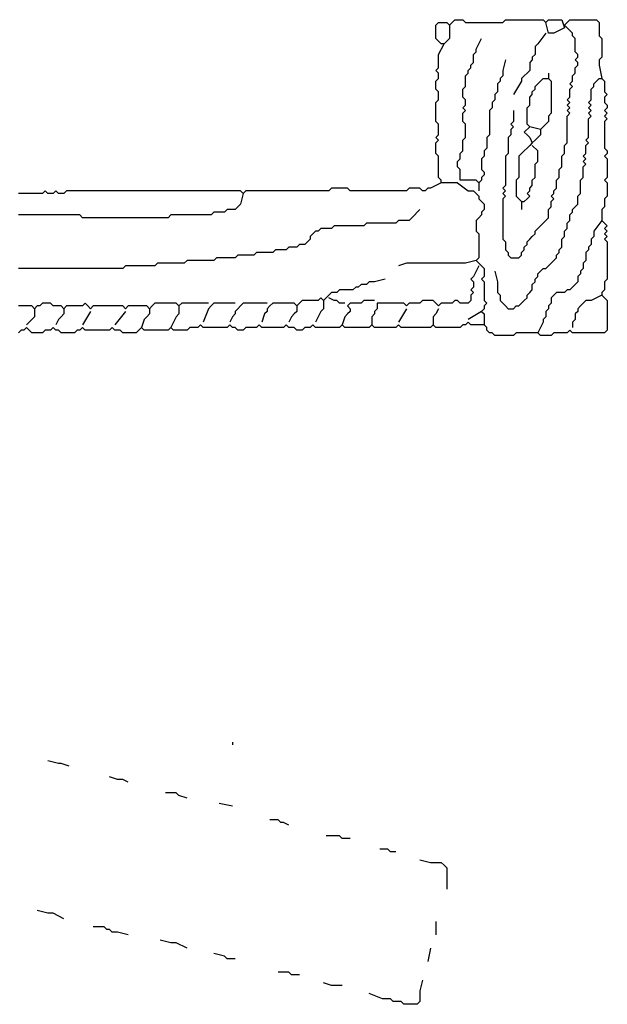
# Model space of a CAD drawing. Header units: metres. Extents: x 3221 to 4131, y 3282 to 4239.
# Tile 8 of 84: x 3265.58 to 3267.27, y 4218.74 to 4221.57. Entities that reach past the tile are written whole.
import ezdxf

# ---------------------------------------------------------------- set-up
doc = ezdxf.new("R2010")
doc.units = ezdxf.units.M

msp = doc.modelspace()

# ---------------------------------------------------------------- linework, layer by layer
for points in [[(3266.8145, 4221.5552), (3266.8145, 4221.5245), (3266.8145, 4221.5168), (3266.8068, 4221.5091), (3266.7991, 4221.5014), (3266.7914, 4221.5014), (3266.7837, 4221.5091), (3266.776, 4221.5168), (3266.776, 4221.5245), (3266.776, 4221.5321), (3266.776, 4221.5398), (3266.776, 4221.5475), (3266.776, 4221.5552), (3266.7837, 4221.5629), (3266.7914, 4221.5629), (3266.7991, 4221.5629), (3266.8068, 4221.5629), (3266.8145, 4221.5552), (3266.8222, 4221.5629), (3266.8299, 4221.5706), (3266.8376, 4221.5706), (3266.8453, 4221.5706), (3266.8529, 4221.5706), (3266.8606, 4221.5629), (3266.8683, 4221.5629), (3266.876, 4221.5629), (3266.8837, 4221.5629), (3266.8914, 4221.5629), (3266.8991, 4221.5629), (3266.9068, 4221.5629), (3266.9145, 4221.5629), (3266.9222, 4221.5629), (3266.9299, 4221.5629), (3266.9376, 4221.5629), (3266.9453, 4221.5629), (3266.9529, 4221.5629), (3266.9606, 4221.5629), (3266.9683, 4221.5629), (3266.976, 4221.5706), (3266.9837, 4221.5706), (3266.9914, 4221.5706), (3266.9991, 4221.5706), (3267.0068, 4221.5706), (3267.0145, 4221.5706), (3267.0222, 4221.5706), (3267.0299, 4221.5706), (3267.0376, 4221.5706), (3267.0453, 4221.5706), (3267.0529, 4221.5706), (3267.0606, 4221.5706), (3267.0683, 4221.5706), (3267.076, 4221.5706), (3267.0837, 4221.5706), (3267.0914, 4221.5629), (3267.0991, 4221.5706), (3267.1068, 4221.5706), (3267.1145, 4221.5706), (3267.1222, 4221.5706), (3267.1299, 4221.5706), (3267.1376, 4221.5706), (3267.1453, 4221.5475)], [(3266.9991, 4221.3091), (3266.9991, 4221.2783), (3266.9914, 4221.2706), (3266.9991, 4221.2629), (3266.9914, 4221.2552), (3266.9914, 4221.2475), (3266.9914, 4221.2398), (3266.9837, 4221.2321), (3266.9837, 4221.2245), (3266.9837, 4221.2168), (3266.9837, 4221.2091), (3266.9837, 4221.2014), (3266.9837, 4221.1937), (3266.9837, 4221.186), (3266.976, 4221.1783), (3266.976, 4221.1706), (3266.976, 4221.1629), (3266.976, 4221.1552), (3266.976, 4221.1475), (3266.976, 4221.1398), (3266.976, 4221.1321), (3266.976, 4221.1245), (3266.976, 4221.1168), (3266.976, 4221.1091), (3266.976, 4221.1014), (3266.976, 4221.0937), (3266.9683, 4221.086), (3266.976, 4221.0783), (3266.9683, 4221.0706), (3266.976, 4221.0629), (3266.9683, 4221.0552), (3266.9683, 4221.0475), (3266.9683, 4221.0398), (3266.9683, 4221.0321), (3266.9683, 4221.0245), (3266.9683, 4221.0168), (3266.9683, 4221.0091), (3266.9683, 4221.0014), (3266.9683, 4220.9937), (3266.9683, 4220.986), (3266.9683, 4220.9783), (3266.9683, 4220.9706), (3266.9683, 4220.9629), (3266.9683, 4220.9552), (3266.9683, 4220.9475), (3266.9683, 4220.9398), (3266.976, 4220.9321), (3266.976, 4220.9245), (3266.976, 4220.9168), (3266.976, 4220.9091), (3266.9837, 4220.9014), (3266.9837, 4220.8937), (3266.9914, 4220.886), (3266.9991, 4220.886), (3267.0068, 4220.886), (3267.0145, 4220.886), (3267.0222, 4220.8937), (3267.0222, 4220.9014), (3267.0299, 4220.9091), (3267.0299, 4220.9168), (3267.0376, 4220.9245), (3267.0376, 4220.9321), (3267.0453, 4220.9398), (3267.0529, 4220.9475), (3267.0606, 4220.9552), (3267.0606, 4220.9629), (3267.0683, 4220.9706), (3267.076, 4220.9783), (3267.0837, 4220.986), (3267.0914, 4220.9937), (3267.0991, 4221.0014), (3267.0991, 4221.0091), (3267.0991, 4221.0168), (3267.0991, 4221.0245), (3267.1068, 4221.0321), (3267.1068, 4221.0398), (3267.1068, 4221.0475), (3267.1145, 4221.0552), (3267.1068, 4221.0629), (3267.1145, 4221.0706), (3267.1145, 4221.0783), (3267.1222, 4221.086), (3267.1222, 4221.0937), (3267.1222, 4221.1014), (3267.1222, 4221.1091), (3267.1299, 4221.1168), (3267.1299, 4221.1245), (3267.1299, 4221.1321), (3267.1299, 4221.1398), (3267.1376, 4221.1475), (3267.1376, 4221.1552), (3267.1376, 4221.1629), (3267.1376, 4221.1706), (3267.1376, 4221.1783), (3267.1453, 4221.186), (3267.1453, 4221.1937), (3267.1453, 4221.2014), (3267.1453, 4221.2091), (3267.1529, 4221.2168), (3267.1529, 4221.2245), (3267.1529, 4221.2321), (3267.1529, 4221.2398), (3267.1529, 4221.2475), (3267.1529, 4221.2552), (3267.1529, 4221.2629), (3267.1529, 4221.2706), (3267.1529, 4221.2783), (3267.1529, 4221.286), (3267.1529, 4221.2937), (3267.1606, 4221.3014), (3267.1529, 4221.3091), (3267.1606, 4221.3168), (3267.1529, 4221.3245), (3267.1606, 4221.3321), (3267.1529, 4221.3398), (3267.1606, 4221.3475), (3267.1606, 4221.3552), (3267.1606, 4221.3629), (3267.1606, 4221.3706), (3267.1683, 4221.3783), (3267.1606, 4221.386), (3267.1683, 4221.3937), (3267.1683, 4221.4014), (3267.1683, 4221.4091), (3267.176, 4221.4168), (3267.176, 4221.4245), (3267.176, 4221.4321), (3267.1837, 4221.4398), (3267.1837, 4221.4475), (3267.176, 4221.4552), (3267.1837, 4221.4629), (3267.1837, 4221.4706), (3267.176, 4221.4783), (3267.176, 4221.486), (3267.176, 4221.4937), (3267.176, 4221.5014), (3267.176, 4221.5091), (3267.176, 4221.5168), (3267.1683, 4221.5245), (3267.1683, 4221.5321), (3267.1606, 4221.5398), (3267.1529, 4221.5475), (3267.1453, 4221.5552), (3267.1529, 4221.5629), (3267.1606, 4221.5706), (3267.1683, 4221.5706), (3267.176, 4221.5706), (3267.1837, 4221.5706), (3267.1914, 4221.5706), (3267.1991, 4221.5706), (3267.2068, 4221.5706), (3267.2145, 4221.5706), (3267.2222, 4221.5706), (3267.2299, 4221.5706), (3267.2376, 4221.5706), (3267.2453, 4221.5629), (3267.2453, 4221.5552), (3267.2453, 4221.5475), (3267.2453, 4221.5398), (3267.2453, 4221.5321), (3267.2453, 4221.5245), (3267.2529, 4221.5168), (3267.2529, 4221.5091), (3267.2529, 4221.5014), (3267.2529, 4221.4937), (3267.2529, 4221.486), (3267.2529, 4221.4783), (3267.2529, 4221.4706), (3267.2529, 4221.4629), (3267.2453, 4221.4552), (3267.2453, 4221.4475), (3267.2453, 4221.4398), (3267.2529, 4221.4014)], [(3267.1453, 4221.5475), (3267.1145, 4221.5321), (3267.1068, 4221.5321), (3267.0991, 4221.5321), (3267.0914, 4221.5629)], [(3267.0914, 4221.5321), (3267.0683, 4221.5014), (3267.0606, 4221.4937), (3267.0606, 4221.486), (3267.0606, 4221.4783), (3267.0606, 4221.4706), (3267.0529, 4221.4629), (3267.0529, 4221.4552), (3267.0453, 4221.4475), (3267.0453, 4221.4398), (3267.0453, 4221.4321), (3267.0453, 4221.4245), (3267.0376, 4221.4168), (3267.0299, 4221.4091), (3267.0222, 4221.4014), (3267.0222, 4221.3937), (3266.9991, 4221.3552)], [(3266.8376, 4221.1014), (3266.8068, 4221.1014), (3266.7991, 4221.1014), (3266.7914, 4221.1014), (3266.7914, 4221.1091), (3266.7837, 4221.1168), (3266.7837, 4221.1245), (3266.7837, 4221.1321), (3266.7837, 4221.1398), (3266.7837, 4221.1475), (3266.7837, 4221.1552), (3266.7837, 4221.1629), (3266.7837, 4221.1706), (3266.7837, 4221.1783), (3266.776, 4221.186), (3266.776, 4221.1937), (3266.776, 4221.2014), (3266.776, 4221.2091), (3266.776, 4221.2168), (3266.7837, 4221.2245), (3266.776, 4221.2321), (3266.7837, 4221.2398), (3266.7837, 4221.2475), (3266.7837, 4221.2552), (3266.7837, 4221.2629), (3266.7837, 4221.2706), (3266.776, 4221.2783), (3266.776, 4221.286), (3266.776, 4221.2937), (3266.776, 4221.3014), (3266.776, 4221.3091), (3266.776, 4221.3168), (3266.776, 4221.3245), (3266.776, 4221.3321), (3266.7837, 4221.3398), (3266.7837, 4221.3475), (3266.7837, 4221.3552), (3266.7837, 4221.3629), (3266.776, 4221.3706), (3266.776, 4221.3783), (3266.776, 4221.386), (3266.776, 4221.3937), (3266.7837, 4221.4014), (3266.7837, 4221.4091), (3266.7837, 4221.4168), (3266.776, 4221.4245), (3266.7837, 4221.4321), (3266.7837, 4221.4398), (3266.7837, 4221.4475), (3266.7837, 4221.4552), (3266.7837, 4221.4629), (3266.7837, 4221.4706), (3266.7991, 4221.5014)], [(3266.976, 4221.4552), (3266.9683, 4221.4245), (3266.9683, 4221.4168), (3266.9683, 4221.4091), (3266.9606, 4221.4014), (3266.9606, 4221.3937), (3266.9529, 4221.386), (3266.9529, 4221.3783), (3266.9529, 4221.3706), (3266.9529, 4221.3629), (3266.9453, 4221.3552), (3266.9453, 4221.3475), (3266.9453, 4221.3398), (3266.9376, 4221.3321), (3266.9376, 4221.3245), (3266.9376, 4221.3168), (3266.9299, 4221.3091), (3266.9299, 4221.3014), (3266.9299, 4221.2937), (3266.9299, 4221.286), (3266.9299, 4221.2783), (3266.9299, 4221.2706), (3266.9299, 4221.2629), (3266.9299, 4221.2552), (3266.9299, 4221.2475), (3266.9299, 4221.2398), (3266.9222, 4221.2321), (3266.9222, 4221.2245), (3266.9222, 4221.2168), (3266.9222, 4221.2091), (3266.9222, 4221.2014), (3266.9145, 4221.1937), (3266.9145, 4221.186), (3266.9145, 4221.1783), (3266.9068, 4221.1706), (3266.9068, 4221.1629), (3266.9068, 4221.1552), (3266.9068, 4221.1475), (3266.9068, 4221.1398), (3266.9145, 4221.1321), (3266.9145, 4221.1245), (3266.9068, 4221.1168), (3266.9068, 4221.1091), (3266.8991, 4221.1014), (3266.8914, 4221.1091), (3266.8837, 4221.1091), (3266.876, 4221.1091), (3266.8683, 4221.1091), (3266.8606, 4221.1091), (3266.8529, 4221.1091), (3266.8453, 4221.1091), (3266.8453, 4221.1168), (3266.8453, 4221.1245), (3266.8453, 4221.1321), (3266.8453, 4221.1398), (3266.8376, 4221.1475), (3266.8376, 4221.1552), (3266.8376, 4221.1629), (3266.8453, 4221.1706), (3266.8453, 4221.1783), (3266.8453, 4221.186), (3266.8529, 4221.1937), (3266.8529, 4221.2014), (3266.8529, 4221.2091), (3266.8529, 4221.2168), (3266.8529, 4221.2245), (3266.8606, 4221.2321), (3266.8606, 4221.2398), (3266.8606, 4221.2475), (3266.8606, 4221.2552), (3266.8606, 4221.2629), (3266.8606, 4221.2706), (3266.8529, 4221.2783), (3266.8529, 4221.286), (3266.8529, 4221.2937), (3266.8529, 4221.3014), (3266.8606, 4221.3091), (3266.8529, 4221.3168), (3266.8606, 4221.3245), (3266.8606, 4221.3321), (3266.8606, 4221.3398), (3266.8529, 4221.3475), (3266.8529, 4221.3552), (3266.8529, 4221.3629), (3266.8529, 4221.3706), (3266.8606, 4221.3783), (3266.8606, 4221.386), (3266.8606, 4221.3937), (3266.8606, 4221.4014), (3266.8606, 4221.4091), (3266.8683, 4221.4168), (3266.8683, 4221.4245), (3266.876, 4221.4321), (3266.876, 4221.4398), (3266.8837, 4221.4475), (3266.8837, 4221.4552), (3266.8837, 4221.4629), (3266.8837, 4221.4706), (3266.8914, 4221.4783), (3266.8914, 4221.486), (3266.9068, 4221.5168)], [(3267.0991, 4221.4168), (3267.0991, 4221.4014)], [(3266.9453, 4220.8475), (3266.9529, 4220.8168), (3266.9529, 4220.8091), (3266.9529, 4220.8014), (3266.9529, 4220.7937), (3266.9529, 4220.786), (3266.9606, 4220.7783), (3266.9606, 4220.7706), (3266.9606, 4220.7629), (3266.9683, 4220.7552), (3266.976, 4220.7475), (3266.9837, 4220.7398), (3266.9914, 4220.7398), (3266.9991, 4220.7398), (3267.0068, 4220.7475), (3267.0145, 4220.7475), (3267.0222, 4220.7552), (3267.0299, 4220.7629), (3267.0376, 4220.7706), (3267.0376, 4220.7783), (3267.0453, 4220.786), (3267.0529, 4220.7937), (3267.0529, 4220.8014), (3267.0529, 4220.8091), (3267.0606, 4220.8168), (3267.0606, 4220.8245), (3267.0683, 4220.8321), (3267.0683, 4220.8398), (3267.076, 4220.8475), (3267.0837, 4220.8552), (3267.0914, 4220.8552), (3267.0991, 4220.8629), (3267.1068, 4220.8706), (3267.1145, 4220.8783), (3267.1222, 4220.886), (3267.1222, 4220.8937), (3267.1299, 4220.9014), (3267.1299, 4220.9091), (3267.1376, 4220.9168), (3267.1376, 4220.9245), (3267.1376, 4220.9321), (3267.1376, 4220.9398), (3267.1453, 4220.9475), (3267.1453, 4220.9552), (3267.1453, 4220.9629), (3267.1529, 4220.9706), (3267.1529, 4220.9783), (3267.1529, 4220.986), (3267.1606, 4220.9937), (3267.1606, 4221.0014), (3267.1606, 4221.0091), (3267.1683, 4221.0168), (3267.1683, 4221.0245), (3267.176, 4221.0321), (3267.1837, 4221.0398), (3267.1837, 4221.0475), (3267.1837, 4221.0552), (3267.1837, 4221.0629), (3267.1914, 4221.0706), (3267.1914, 4221.0783), (3267.1914, 4221.086), (3267.1914, 4221.0937), (3267.1914, 4221.1014), (3267.1914, 4221.1091), (3267.1991, 4221.1168), (3267.1991, 4221.1245), (3267.1991, 4221.1321), (3267.1991, 4221.1398), (3267.1991, 4221.1475), (3267.2068, 4221.1552), (3267.1991, 4221.1629), (3267.2068, 4221.1706), (3267.1991, 4221.1783), (3267.2068, 4221.186), (3267.2068, 4221.1937), (3267.2068, 4221.2014), (3267.2068, 4221.2091), (3267.2145, 4221.2168), (3267.2068, 4221.2245), (3267.2145, 4221.2321), (3267.2145, 4221.2398), (3267.2145, 4221.2475), (3267.2145, 4221.2552), (3267.2145, 4221.2629), (3267.2145, 4221.2706), (3267.2145, 4221.2783), (3267.2145, 4221.286), (3267.2222, 4221.2937), (3267.2145, 4221.3014), (3267.2222, 4221.3091), (3267.2145, 4221.3168), (3267.2222, 4221.3245), (3267.2145, 4221.3321), (3267.2222, 4221.3398), (3267.2222, 4221.3475), (3267.2222, 4221.3552), (3267.2222, 4221.3629), (3267.2222, 4221.3706), (3267.2299, 4221.3783), (3267.2299, 4221.386), (3267.2376, 4221.3937), (3267.2453, 4221.4014), (3267.2529, 4221.4014), (3267.2606, 4221.3937), (3267.2606, 4221.386), (3267.2606, 4221.3783), (3267.2606, 4221.3706), (3267.2606, 4221.3629), (3267.2683, 4221.3552), (3267.2606, 4221.3475), (3267.2606, 4221.3398), (3267.2606, 4221.3321), (3267.2683, 4221.3245), (3267.2683, 4221.3168), (3267.2606, 4221.3091), (3267.2683, 4221.3014), (3267.2606, 4221.2937), (3267.2683, 4221.286), (3267.2606, 4221.2783), (3267.2606, 4221.2706), (3267.2606, 4221.2629), (3267.2606, 4221.2552), (3267.2606, 4221.2475), (3267.2606, 4221.2398), (3267.2606, 4221.2321), (3267.2606, 4221.2245), (3267.2606, 4221.2168), (3267.2606, 4221.2091), (3267.2606, 4221.2014), (3267.2683, 4221.1937), (3267.2683, 4221.186), (3267.2606, 4221.1783), (3267.2683, 4221.1706), (3267.2683, 4221.1629), (3267.2683, 4221.1552), (3267.2683, 4221.1475), (3267.2683, 4221.1398), (3267.2683, 4221.1321), (3267.2683, 4221.1245), (3267.2683, 4221.1168), (3267.2606, 4221.1091), (3267.2683, 4221.1014), (3267.2683, 4221.0937), (3267.2683, 4221.086), (3267.2683, 4221.0783), (3267.2683, 4221.0706), (3267.2683, 4221.0629), (3267.2606, 4221.0552), (3267.2606, 4221.0475), (3267.2606, 4221.0398), (3267.2606, 4221.0321), (3267.2529, 4221.0245), (3267.2529, 4221.0168), (3267.2529, 4221.0091), (3267.2529, 4221.0014), (3267.2529, 4220.9937), (3267.2606, 4220.986), (3267.2683, 4220.9783), (3267.2606, 4220.9706), (3267.2683, 4220.9629), (3267.2606, 4220.9552), (3267.2683, 4220.9475), (3267.2606, 4220.9398), (3267.2683, 4220.9321), (3267.2683, 4220.9245), (3267.2683, 4220.9168), (3267.2683, 4220.9091), (3267.2683, 4220.9014), (3267.2683, 4220.8937), (3267.2683, 4220.886), (3267.2683, 4220.8783), (3267.2683, 4220.8706), (3267.2683, 4220.8629), (3267.2683, 4220.8552), (3267.2683, 4220.8475), (3267.2683, 4220.8398), (3267.2683, 4220.8321), (3267.2683, 4220.8245), (3267.2606, 4220.8168), (3267.2606, 4220.8091), (3267.2606, 4220.8014), (3267.2606, 4220.7937), (3267.2529, 4220.786), (3267.2529, 4220.7783), (3267.2606, 4220.7706), (3267.2683, 4220.7629), (3267.2683, 4220.7552), (3267.2683, 4220.7475), (3267.2683, 4220.7398), (3267.2683, 4220.7321), (3267.2683, 4220.7245), (3267.2683, 4220.7168), (3267.2683, 4220.7091), (3267.2683, 4220.7014), (3267.2683, 4220.6937), (3267.2683, 4220.686), (3267.2683, 4220.6783), (3267.2606, 4220.6706), (3267.2529, 4220.6706), (3267.2453, 4220.6706), (3267.2376, 4220.6706), (3267.2299, 4220.6706), (3267.2222, 4220.6706), (3267.2145, 4220.6706), (3267.2068, 4220.6706), (3267.1991, 4220.6706), (3267.1914, 4220.6706), (3267.1837, 4220.6706), (3267.176, 4220.6706), (3267.1683, 4220.6706), (3267.1606, 4220.6783), (3267.1529, 4220.6706), (3267.1453, 4220.6706), (3267.1376, 4220.6706), (3267.1299, 4220.6706), (3267.1222, 4220.6706), (3267.1145, 4220.6706), (3267.1068, 4220.6629), (3267.0991, 4220.6629), (3267.0914, 4220.6629), (3267.0837, 4220.6629), (3267.076, 4220.6629), (3267.0683, 4220.6706), (3267.0606, 4220.6706), (3267.0529, 4220.6706), (3267.0453, 4220.6706), (3267.0376, 4220.6706), (3267.0299, 4220.6706), (3267.0222, 4220.6706), (3267.0145, 4220.6706), (3267.0068, 4220.6706), (3266.9991, 4220.6629), (3266.9914, 4220.6629), (3266.9837, 4220.6629), (3266.976, 4220.6629), (3266.9683, 4220.6629), (3266.9606, 4220.6629), (3266.9529, 4220.6629), (3266.9453, 4220.6629), (3266.9376, 4220.6706), (3266.9299, 4220.6706), (3266.9222, 4220.6783), (3266.9222, 4220.686), (3266.9145, 4220.6937), (3266.9068, 4220.6937), (3266.8991, 4220.6937), (3266.8914, 4220.6937), (3266.8837, 4220.6937), (3266.876, 4220.6937), (3266.8683, 4220.7014), (3266.8606, 4220.6937), (3266.8529, 4220.6937), (3266.8453, 4220.686), (3266.8376, 4220.686), (3266.8299, 4220.686), (3266.8222, 4220.686), (3266.8145, 4220.686), (3266.8068, 4220.686), (3266.7991, 4220.686), (3266.7914, 4220.686), (3266.7837, 4220.686), (3266.776, 4220.686), (3266.7683, 4220.6937), (3266.7606, 4220.686), (3266.7529, 4220.686), (3266.7453, 4220.686), (3266.7376, 4220.686), (3266.7299, 4220.686), (3266.7222, 4220.686), (3266.7145, 4220.686), (3266.7068, 4220.686), (3266.6991, 4220.686), (3266.6914, 4220.686), (3266.6837, 4220.686), (3266.676, 4220.686), (3266.6683, 4220.6937), (3266.6606, 4220.686), (3266.6529, 4220.686), (3266.6453, 4220.686), (3266.6376, 4220.686), (3266.6299, 4220.686), (3266.6222, 4220.686), (3266.6145, 4220.686), (3266.6068, 4220.686), (3266.5991, 4220.686), (3266.5914, 4220.6937), (3266.5837, 4220.686), (3266.576, 4220.686), (3266.5683, 4220.686), (3266.5606, 4220.686), (3266.5529, 4220.686), (3266.5453, 4220.686), (3266.5376, 4220.686), (3266.5299, 4220.686), (3266.5222, 4220.686), (3266.5145, 4220.686), (3266.5068, 4220.6937), (3266.4991, 4220.686), (3266.4914, 4220.686), (3266.4837, 4220.686), (3266.476, 4220.686), (3266.4683, 4220.686), (3266.4606, 4220.686), (3266.4529, 4220.686), (3266.4453, 4220.686), (3266.4376, 4220.686), (3266.4299, 4220.686), (3266.4222, 4220.6937), (3266.4145, 4220.686), (3266.4068, 4220.686), (3266.3991, 4220.686), (3266.3914, 4220.6783), (3266.3837, 4220.6783), (3266.376, 4220.6783), (3266.3683, 4220.686), (3266.3606, 4220.686), (3266.3529, 4220.686), (3266.3453, 4220.6937), (3266.3376, 4220.686), (3266.3299, 4220.686), (3266.3222, 4220.686), (3266.3145, 4220.686), (3266.3068, 4220.686), (3266.2991, 4220.686), (3266.2914, 4220.686), (3266.2837, 4220.686), (3266.276, 4220.686), (3266.2683, 4220.6937), (3266.2606, 4220.686), (3266.2529, 4220.686), (3266.2453, 4220.686), (3266.2376, 4220.686), (3266.2299, 4220.686), (3266.2222, 4220.6783), (3266.2145, 4220.6783), (3266.2068, 4220.6783), (3266.1991, 4220.686), (3266.1914, 4220.686), (3266.1837, 4220.6937), (3266.176, 4220.686), (3266.1683, 4220.686), (3266.1606, 4220.686), (3266.1529, 4220.686), (3266.1453, 4220.686), (3266.1376, 4220.686), (3266.1299, 4220.686), (3266.1222, 4220.686), (3266.1145, 4220.686), (3266.1068, 4220.686), (3266.0991, 4220.6937), (3266.0914, 4220.686), (3266.0837, 4220.686), (3266.076, 4220.686), (3266.0683, 4220.686), (3266.0606, 4220.6783), (3266.0529, 4220.6783), (3266.0453, 4220.6783), (3266.0376, 4220.6783), (3266.0299, 4220.6783), (3266.0222, 4220.6783), (3266.0145, 4220.686), (3266.0068, 4220.6783), (3265.9991, 4220.6783), (3265.9914, 4220.6783), (3265.9837, 4220.6783), (3265.976, 4220.6783), (3265.9683, 4220.6783), (3265.9606, 4220.6783), (3265.9529, 4220.6783), (3265.9453, 4220.6783), (3265.9376, 4220.6783), (3265.9299, 4220.686), (3265.9222, 4220.6783), (3265.9145, 4220.6706), (3265.9068, 4220.6706), (3265.8991, 4220.6706), (3265.8914, 4220.6706), (3265.8837, 4220.6706), (3265.876, 4220.6706), (3265.8683, 4220.6783), (3265.8606, 4220.6783), (3265.8529, 4220.6783), (3265.8453, 4220.686), (3265.8376, 4220.6783), (3265.8299, 4220.6783), (3265.8222, 4220.6783), (3265.8145, 4220.6783), (3265.8068, 4220.6783), (3265.7991, 4220.6783), (3265.7914, 4220.6783), (3265.7837, 4220.6783), (3265.776, 4220.6783), (3265.7683, 4220.6783), (3265.7606, 4220.686), (3265.7529, 4220.6783), (3265.7453, 4220.6783), (3265.7376, 4220.6706), (3265.7299, 4220.6706), (3265.7222, 4220.6706), (3265.7145, 4220.6706), (3265.7068, 4220.6706), (3265.6991, 4220.6706), (3265.6914, 4220.6783), (3265.6837, 4220.6783), (3265.676, 4220.686), (3265.6683, 4220.6783), (3265.6606, 4220.6783), (3265.6529, 4220.6783), (3265.6453, 4220.6706), (3265.6376, 4220.6706), (3265.6299, 4220.6706), (3265.6222, 4220.6706), (3265.6145, 4220.6706), (3265.6068, 4220.6783), (3265.5991, 4220.686), (3265.5914, 4220.6783), (3265.5837, 4220.6783), (3265.576, 4220.6706)], [(3267.076, 4221.2552), (3267.0453, 4221.2629), (3267.0376, 4221.2706), (3267.0376, 4221.2783), (3267.0376, 4221.286), (3267.0376, 4221.2937), (3267.0376, 4221.3014), (3267.0376, 4221.3091), (3267.0376, 4221.3168), (3267.0453, 4221.3245), (3267.0453, 4221.3321), (3267.0453, 4221.3398), (3267.0453, 4221.3475), (3267.0529, 4221.3552), (3267.0529, 4221.3629), (3267.0606, 4221.3706), (3267.0606, 4221.3783), (3267.0683, 4221.386), (3267.076, 4221.3937), (3267.0837, 4221.4014), (3267.0914, 4221.4014), (3267.0991, 4221.4014), (3267.1068, 4221.3937), (3267.1068, 4221.386), (3267.1068, 4221.3783), (3267.1068, 4221.3706), (3267.1068, 4221.3629), (3267.1068, 4221.3552), (3267.1068, 4221.3475), (3267.1068, 4221.3398), (3267.1068, 4221.3321), (3267.1068, 4221.3245), (3267.1068, 4221.3168), (3267.1068, 4221.3091), (3267.1068, 4221.3014), (3267.0991, 4221.2937), (3267.0991, 4221.286), (3267.0991, 4221.2783), (3267.0914, 4221.2706), (3267.0837, 4221.2629), (3267.076, 4221.2552), (3267.076, 4221.2475), (3267.076, 4221.2398), (3267.0683, 4221.2321), (3267.0606, 4221.2245), (3267.0529, 4221.2168), (3267.0453, 4221.2091), (3267.0376, 4221.2014), (3267.0299, 4221.1937), (3267.0222, 4221.186), (3267.0145, 4221.1783), (3267.0145, 4221.1706), (3267.0145, 4221.1629), (3267.0145, 4221.1552), (3267.0145, 4221.1475), (3267.0145, 4221.1398), (3267.0145, 4221.1321), (3267.0145, 4221.1245), (3267.0145, 4221.1168), (3267.0068, 4221.1091), (3267.0068, 4221.1014), (3267.0068, 4221.0937), (3267.0068, 4221.086), (3267.0068, 4221.0783), (3267.0068, 4221.0706), (3267.0068, 4221.0629), (3267.0145, 4221.0552), (3267.0222, 4221.0475), (3267.0299, 4221.0475), (3267.0376, 4221.0552), (3267.0453, 4221.0629), (3267.0376, 4221.0706), (3267.0453, 4221.0783), (3267.0453, 4221.086), (3267.0529, 4221.0937), (3267.0529, 4221.1014), (3267.0529, 4221.1091), (3267.0606, 4221.1168), (3267.0606, 4221.1245), (3267.0606, 4221.1321), (3267.0606, 4221.1398), (3267.0606, 4221.1475), (3267.0606, 4221.1552), (3267.0683, 4221.1629), (3267.0683, 4221.1706), (3267.0683, 4221.1783), (3267.0683, 4221.186), (3267.0683, 4221.1937), (3267.0529, 4221.2091)], [(3267.0453, 4221.2629), (3267.0299, 4221.2475), (3267.0376, 4221.2398), (3267.0453, 4221.2321), (3267.0529, 4221.2168)], [(3266.7914, 4221.1014), (3266.7606, 4221.086), (3266.7529, 4221.086), (3266.7453, 4221.0783), (3266.7376, 4221.0783), (3266.7299, 4221.086), (3266.7222, 4221.086), (3266.7145, 4221.086), (3266.7068, 4221.086), (3266.6991, 4221.086), (3266.6914, 4221.0783), (3266.6837, 4221.0783), (3266.676, 4221.0783), (3266.6683, 4221.0783), (3266.6606, 4221.0783), (3266.6529, 4221.0783), (3266.6453, 4221.0783), (3266.6376, 4221.0783), (3266.6299, 4221.0783), (3266.6222, 4221.0783), (3266.6145, 4221.0783), (3266.6068, 4221.0783), (3266.5991, 4221.0783), (3266.5914, 4221.0783), (3266.5837, 4221.0783), (3266.576, 4221.0783), (3266.5683, 4221.0783), (3266.5606, 4221.0783), (3266.5529, 4221.0783), (3266.5453, 4221.0783), (3266.5376, 4221.0783), (3266.5299, 4221.0783), (3266.5222, 4221.086), (3266.5145, 4221.086), (3266.5068, 4221.086), (3266.4991, 4221.086), (3266.4914, 4221.086), (3266.4837, 4221.086), (3266.476, 4221.086), (3266.4683, 4221.0783), (3266.4606, 4221.0783), (3266.4529, 4221.0783), (3266.4453, 4221.0783), (3266.4376, 4221.0783), (3266.4299, 4221.0783), (3266.4222, 4221.0783), (3266.4145, 4221.0783), (3266.4068, 4221.0783), (3266.3991, 4221.0783), (3266.3914, 4221.0783), (3266.3837, 4221.0783), (3266.376, 4221.0783), (3266.3683, 4221.0783), (3266.3606, 4221.0783), (3266.3529, 4221.0783), (3266.3453, 4221.0783), (3266.3376, 4221.0783), (3266.3299, 4221.0783), (3266.3222, 4221.0783), (3266.3145, 4221.0783), (3266.3068, 4221.0783), (3266.2991, 4221.0783), (3266.2914, 4221.0783), (3266.2837, 4221.0783), (3266.276, 4221.0783), (3266.2683, 4221.0783), (3266.2606, 4221.0783), (3266.2529, 4221.0783), (3266.2453, 4221.0783), (3266.2376, 4221.0783), (3266.2299, 4221.0783), (3266.2222, 4221.0706), (3266.2145, 4221.0783), (3266.2068, 4221.0783), (3266.1991, 4221.0783), (3266.1914, 4221.0783), (3266.1837, 4221.0783), (3266.176, 4221.0783), (3266.1683, 4221.0783), (3266.1606, 4221.0783), (3266.1529, 4221.0783), (3266.1453, 4221.0783), (3266.1376, 4221.0783), (3266.1299, 4221.0783), (3266.1222, 4221.0783), (3266.1145, 4221.0783), (3266.1068, 4221.0783), (3266.0991, 4221.0783), (3266.0914, 4221.0783), (3266.0837, 4221.0783), (3266.076, 4221.0783), (3266.0683, 4221.0783), (3266.0606, 4221.0783), (3266.0529, 4221.0783), (3266.0453, 4221.0783), (3266.0376, 4221.0783), (3266.0299, 4221.0783), (3266.0222, 4221.0783), (3266.0145, 4221.0783), (3266.0068, 4221.0783), (3265.9991, 4221.0783), (3265.9914, 4221.0783), (3265.9837, 4221.0783), (3265.976, 4221.0783), (3265.9683, 4221.0783), (3265.9606, 4221.0783), (3265.9529, 4221.0783), (3265.9453, 4221.0783), (3265.9376, 4221.0783), (3265.9299, 4221.0783), (3265.9222, 4221.0783), (3265.9145, 4221.0783), (3265.9068, 4221.0783), (3265.8991, 4221.0783), (3265.8914, 4221.0783), (3265.8837, 4221.0783), (3265.876, 4221.0783), (3265.8683, 4221.0783), (3265.8606, 4221.0783), (3265.8529, 4221.0783), (3265.8453, 4221.0783), (3265.8376, 4221.0783), (3265.8299, 4221.0783), (3265.8222, 4221.0783), (3265.8145, 4221.0783), (3265.8068, 4221.0783), (3265.7991, 4221.0783), (3265.7914, 4221.0783), (3265.7837, 4221.0783), (3265.776, 4221.0783), (3265.7683, 4221.0783), (3265.7606, 4221.0783), (3265.7529, 4221.0783), (3265.7453, 4221.0783), (3265.7376, 4221.0783), (3265.7299, 4221.0783), (3265.7222, 4221.0783), (3265.7145, 4221.0783), (3265.7068, 4221.0706), (3265.6991, 4221.0706), (3265.6914, 4221.0706), (3265.6837, 4221.0783), (3265.676, 4221.0706), (3265.6683, 4221.0706), (3265.6606, 4221.0706), (3265.6529, 4221.0783), (3265.6453, 4221.0706), (3265.6376, 4221.0706), (3265.6299, 4221.0706), (3265.6222, 4221.0706), (3265.6145, 4221.0706), (3265.6068, 4221.0706), (3265.5991, 4221.0706), (3265.5914, 4221.0706), (3265.5837, 4221.0706), (3265.576, 4221.0706)], [(3266.8376, 4221.1014), (3266.8683, 4221.0783), (3266.876, 4221.0783), (3266.8837, 4221.0783), (3266.8914, 4221.0706), (3266.8991, 4221.0629), (3266.8991, 4221.0552), (3266.9068, 4221.0475), (3266.9145, 4221.0398), (3266.9145, 4221.0321), (3266.9145, 4221.0245), (3266.9068, 4221.0168), (3266.9068, 4221.0091), (3266.8991, 4221.0014), (3266.8914, 4220.9937), (3266.8914, 4220.986), (3266.8914, 4220.9783), (3266.8914, 4220.9706), (3266.8914, 4220.9629), (3266.8991, 4220.9552), (3266.8991, 4220.9475), (3266.8991, 4220.9398), (3266.8991, 4220.9321), (3266.8991, 4220.9245), (3266.8991, 4220.9168), (3266.8991, 4220.9091), (3266.8991, 4220.9014), (3266.8991, 4220.8937), (3266.8991, 4220.886), (3266.8914, 4220.8783), (3266.8991, 4220.8706), (3266.9068, 4220.8629), (3266.9145, 4220.8552), (3266.9145, 4220.8475), (3266.9145, 4220.8398), (3266.9145, 4220.8321), (3266.9068, 4220.8245), (3266.9145, 4220.8168), (3266.9145, 4220.8091), (3266.9145, 4220.8014), (3266.9145, 4220.7937), (3266.9145, 4220.786), (3266.9145, 4220.7783), (3266.9145, 4220.7706), (3266.9145, 4220.7629), (3266.9222, 4220.7552), (3266.9145, 4220.7475), (3266.9145, 4220.7398), (3266.9068, 4220.7321), (3266.9145, 4220.7245), (3266.9145, 4220.7168), (3266.9145, 4220.7091), (3266.9145, 4220.6937)], [(3266.8991, 4221.1014), (3266.8991, 4221.0783)], [(3266.2222, 4221.0706), (3266.2145, 4221.0398), (3266.2068, 4221.0321), (3266.1991, 4221.0245), (3266.1914, 4221.0245), (3266.1837, 4221.0245), (3266.176, 4221.0245), (3266.1683, 4221.0168), (3266.1606, 4221.0168), (3266.1529, 4221.0168), (3266.1453, 4221.0168), (3266.1376, 4221.0168), (3266.1299, 4221.0091), (3266.1222, 4221.0091), (3266.1145, 4221.0091), (3266.1068, 4221.0091), (3266.0991, 4221.0091), (3266.0914, 4221.0091), (3266.0837, 4221.0091), (3266.076, 4221.0091), (3266.0683, 4221.0091), (3266.0606, 4221.0091), (3266.0529, 4221.0091), (3266.0453, 4221.0091), (3266.0376, 4221.0091), (3266.0299, 4221.0091), (3266.0222, 4221.0091), (3266.0145, 4221.0091), (3266.0068, 4221.0014), (3265.9991, 4221.0014), (3265.9914, 4221.0014), (3265.9837, 4221.0014), (3265.976, 4221.0014), (3265.9683, 4221.0014), (3265.9606, 4221.0014), (3265.9529, 4221.0014), (3265.9453, 4221.0014), (3265.9376, 4221.0014), (3265.9299, 4221.0014), (3265.9222, 4221.0014), (3265.9145, 4221.0014), (3265.9068, 4221.0014), (3265.8991, 4221.0014), (3265.8914, 4221.0014), (3265.8837, 4221.0014), (3265.876, 4221.0014), (3265.8683, 4221.0014), (3265.8606, 4221.0014), (3265.8529, 4221.0014), (3265.8453, 4221.0014), (3265.8376, 4221.0014), (3265.8299, 4221.0014), (3265.8222, 4221.0014), (3265.8145, 4221.0014), (3265.8068, 4221.0014), (3265.7991, 4221.0014), (3265.7914, 4221.0014), (3265.7837, 4221.0014), (3265.776, 4221.0014), (3265.7683, 4221.0014), (3265.7606, 4221.0014), (3265.7529, 4221.0091), (3265.7453, 4221.0091), (3265.7376, 4221.0091), (3265.7299, 4221.0091), (3265.7222, 4221.0091), (3265.7145, 4221.0091), (3265.7068, 4221.0091), (3265.6991, 4221.0091), (3265.6914, 4221.0091), (3265.6837, 4221.0091), (3265.676, 4221.0091), (3265.6683, 4221.0091), (3265.6606, 4221.0091), (3265.6529, 4221.0091), (3265.6453, 4221.0091), (3265.6376, 4221.0091), (3265.6299, 4221.0091), (3265.6222, 4221.0091), (3265.6145, 4221.0091), (3265.6068, 4221.0091), (3265.5991, 4221.0091), (3265.5914, 4221.0091), (3265.5837, 4221.0091), (3265.576, 4221.0091)], [(3267.0222, 4221.0475), (3267.0222, 4221.0245)], [(3266.7299, 4221.0245), (3266.7068, 4221.0014), (3266.6991, 4220.9937), (3266.6914, 4220.9937), (3266.6837, 4220.9937), (3266.676, 4220.9937), (3266.6683, 4220.9937), (3266.6606, 4220.986), (3266.6529, 4220.986), (3266.6453, 4220.986), (3266.6376, 4220.986), (3266.6299, 4220.986), (3266.6222, 4220.986), (3266.6145, 4220.986), (3266.6068, 4220.986), (3266.5991, 4220.986), (3266.5914, 4220.986), (3266.5837, 4220.986), (3266.576, 4220.986), (3266.5683, 4220.9783), (3266.5606, 4220.9783), (3266.5529, 4220.9783), (3266.5453, 4220.9783), (3266.5376, 4220.9783), (3266.5299, 4220.9783), (3266.5222, 4220.9783), (3266.5145, 4220.9783), (3266.5068, 4220.9783), (3266.4991, 4220.9783), (3266.4914, 4220.9783), (3266.4837, 4220.9783), (3266.476, 4220.9706), (3266.4683, 4220.9706), (3266.4606, 4220.9706), (3266.4529, 4220.9706), (3266.4453, 4220.9706), (3266.4376, 4220.9629), (3266.4299, 4220.9629), (3266.4222, 4220.9552), (3266.4145, 4220.9475), (3266.4145, 4220.9398), (3266.4068, 4220.9321), (3266.3991, 4220.9245), (3266.3914, 4220.9245), (3266.3837, 4220.9245), (3266.376, 4220.9168), (3266.3683, 4220.9168), (3266.3606, 4220.9168), (3266.3529, 4220.9168), (3266.3453, 4220.9091), (3266.3376, 4220.9091), (3266.3299, 4220.9091), (3266.3222, 4220.9091), (3266.3145, 4220.9091), (3266.3068, 4220.9014), (3266.2991, 4220.9014), (3266.2914, 4220.9014), (3266.2837, 4220.9014), (3266.276, 4220.9014), (3266.2683, 4220.9014), (3266.2606, 4220.9014), (3266.2529, 4220.8937), (3266.2453, 4220.8937), (3266.2376, 4220.8937), (3266.2299, 4220.8937), (3266.2222, 4220.8937), (3266.2145, 4220.8937), (3266.2068, 4220.8937), (3266.1991, 4220.886), (3266.1914, 4220.886), (3266.1837, 4220.886), (3266.176, 4220.886), (3266.1683, 4220.886), (3266.1606, 4220.886), (3266.1529, 4220.886), (3266.1453, 4220.886), (3266.1376, 4220.8783), (3266.1299, 4220.8783), (3266.1222, 4220.8783), (3266.1145, 4220.8783), (3266.1068, 4220.8783), (3266.0991, 4220.8783), (3266.0914, 4220.8783), (3266.0837, 4220.8783), (3266.076, 4220.8783), (3266.0683, 4220.8783), (3266.0606, 4220.8783), (3266.0529, 4220.8706), (3266.0453, 4220.8706), (3266.0376, 4220.8706), (3266.0299, 4220.8706), (3266.0222, 4220.8706), (3266.0145, 4220.8706), (3266.0068, 4220.8706), (3265.9991, 4220.8706), (3265.9914, 4220.8706), (3265.9837, 4220.8706), (3265.976, 4220.8706), (3265.9683, 4220.8629), (3265.9606, 4220.8629), (3265.9529, 4220.8629), (3265.9453, 4220.8629), (3265.9376, 4220.8629), (3265.9299, 4220.8629), (3265.9222, 4220.8629), (3265.9145, 4220.8629), (3265.9068, 4220.8629), (3265.8991, 4220.8629), (3265.8914, 4220.8629), (3265.8837, 4220.8629), (3265.876, 4220.8552), (3265.8683, 4220.8552), (3265.8606, 4220.8552), (3265.8529, 4220.8552), (3265.8453, 4220.8552), (3265.8376, 4220.8552), (3265.8299, 4220.8552), (3265.8222, 4220.8552), (3265.8145, 4220.8552), (3265.8068, 4220.8552), (3265.7991, 4220.8552), (3265.7914, 4220.8552), (3265.7837, 4220.8552), (3265.776, 4220.8552), (3265.7683, 4220.8552), (3265.7606, 4220.8552), (3265.7529, 4220.8552), (3265.7453, 4220.8552), (3265.7376, 4220.8552), (3265.7299, 4220.8552), (3265.7222, 4220.8552), (3265.7145, 4220.8552), (3265.7068, 4220.8552), (3265.6991, 4220.8552), (3265.6914, 4220.8552), (3265.6837, 4220.8552), (3265.676, 4220.8552), (3265.6683, 4220.8552), (3265.6606, 4220.8552), (3265.6529, 4220.8552), (3265.6453, 4220.8552), (3265.6376, 4220.8552), (3265.6299, 4220.8552), (3265.6222, 4220.8552), (3265.6145, 4220.8552), (3265.6068, 4220.8552), (3265.5991, 4220.8552), (3265.5914, 4220.8552), (3265.5837, 4220.8552), (3265.576, 4220.8552)], [(3267.2529, 4220.9937), (3267.2299, 4220.9629), (3267.2299, 4220.9552), (3267.2299, 4220.9475), (3267.2222, 4220.9398), (3267.2222, 4220.9321), (3267.2222, 4220.9245), (3267.2145, 4220.9168), (3267.2145, 4220.9091), (3267.2068, 4220.9014), (3267.2068, 4220.8937), (3267.2068, 4220.886), (3267.2068, 4220.8783), (3267.1991, 4220.8706), (3267.1991, 4220.8629), (3267.1991, 4220.8552), (3267.1914, 4220.8475), (3267.1914, 4220.8398), (3267.1837, 4220.8321), (3267.1837, 4220.8245), (3267.1837, 4220.8168), (3267.176, 4220.8091), (3267.1683, 4220.8014), (3267.1606, 4220.7937), (3267.1529, 4220.7937), (3267.1453, 4220.786), (3267.1376, 4220.786), (3267.1299, 4220.786), (3267.1222, 4220.786), (3267.1145, 4220.7783), (3267.1068, 4220.7706), (3267.1068, 4220.7629), (3267.1068, 4220.7552), (3267.0991, 4220.7475), (3267.0991, 4220.7398), (3267.0914, 4220.7321), (3267.0914, 4220.7245), (3267.0914, 4220.7168), (3267.0837, 4220.7091), (3267.0837, 4220.7014), (3267.0683, 4220.6706)], [(3266.8914, 4220.8783), (3266.8606, 4220.8706), (3266.8529, 4220.8706), (3266.8453, 4220.8706), (3266.8376, 4220.8706), (3266.8299, 4220.8706), (3266.8222, 4220.8706), (3266.8145, 4220.8706), (3266.8068, 4220.8706), (3266.7991, 4220.8706), (3266.7914, 4220.8706), (3266.7837, 4220.8706), (3266.776, 4220.8706), (3266.7683, 4220.8706), (3266.7606, 4220.8706), (3266.7529, 4220.8706), (3266.7453, 4220.8706), (3266.7376, 4220.8706), (3266.7299, 4220.8706), (3266.7222, 4220.8706), (3266.7145, 4220.8706), (3266.7068, 4220.8706), (3266.6991, 4220.8706), (3266.6914, 4220.8706), (3266.6683, 4220.8629)], [(3266.8991, 4220.8629), (3266.8837, 4220.8321), (3266.876, 4220.8245), (3266.8837, 4220.8168), (3266.8837, 4220.8091), (3266.8837, 4220.8014), (3266.876, 4220.7937), (3266.8837, 4220.786), (3266.876, 4220.7783), (3266.876, 4220.7706), (3266.876, 4220.7629), (3266.8683, 4220.7552), (3266.8606, 4220.7552), (3266.8529, 4220.7552), (3266.8453, 4220.7552), (3266.8376, 4220.7629), (3266.8299, 4220.7629), (3266.8222, 4220.7552), (3266.8145, 4220.7552), (3266.8068, 4220.7552), (3266.7991, 4220.7552), (3266.7914, 4220.7552), (3266.7837, 4220.7475), (3266.776, 4220.7552), (3266.7683, 4220.7629), (3266.7606, 4220.7629), (3266.7529, 4220.7629), (3266.7453, 4220.7629), (3266.7376, 4220.7629), (3266.7299, 4220.7552), (3266.7222, 4220.7552), (3266.7145, 4220.7552), (3266.7068, 4220.7552), (3266.6991, 4220.7552), (3266.6914, 4220.7475), (3266.6837, 4220.7552), (3266.676, 4220.7552), (3266.6683, 4220.7552), (3266.6606, 4220.7552), (3266.6529, 4220.7552), (3266.6453, 4220.7552), (3266.6376, 4220.7552), (3266.6299, 4220.7552), (3266.6222, 4220.7552), (3266.6145, 4220.7552), (3266.6068, 4220.7552), (3266.6068, 4220.7475), (3266.6068, 4220.7398), (3266.5991, 4220.7321), (3266.5991, 4220.7245), (3266.5914, 4220.7168), (3266.5914, 4220.7091), (3266.5914, 4220.6937)], [(3266.6299, 4220.8245), (3266.5991, 4220.8168), (3266.5914, 4220.8168), (3266.5837, 4220.8168), (3266.576, 4220.8091), (3266.5683, 4220.8091), (3266.5606, 4220.8091), (3266.5529, 4220.8014), (3266.5453, 4220.8014), (3266.5376, 4220.7937), (3266.5299, 4220.7937), (3266.5222, 4220.7937), (3266.5145, 4220.7937), (3266.5068, 4220.7937), (3266.4991, 4220.7937), (3266.4914, 4220.786), (3266.4837, 4220.786), (3266.476, 4220.786), (3266.4683, 4220.7783), (3266.4606, 4220.7706), (3266.4529, 4220.7629), (3266.4453, 4220.7706), (3266.4376, 4220.7629), (3266.4299, 4220.7629), (3266.4222, 4220.7629), (3266.4145, 4220.7629), (3266.4068, 4220.7629), (3266.3991, 4220.7629), (3266.3914, 4220.7629), (3266.3837, 4220.7552), (3266.376, 4220.7475), (3266.3683, 4220.7552), (3266.3606, 4220.7552), (3266.3529, 4220.7552), (3266.3453, 4220.7552), (3266.3376, 4220.7552), (3266.3299, 4220.7552), (3266.3222, 4220.7552), (3266.3145, 4220.7552), (3266.3068, 4220.7552), (3266.2991, 4220.7475), (3266.2914, 4220.7398), (3266.2914, 4220.7321), (3266.2837, 4220.7245), (3266.276, 4220.7014)], [(3266.4529, 4220.7629), (3266.4529, 4220.7398), (3266.4453, 4220.7321), (3266.4299, 4220.7014)], [(3266.5145, 4220.7552), (3266.4991, 4220.7552), (3266.4914, 4220.7629), (3266.4837, 4220.7629), (3266.4683, 4220.7706)], [(3266.5991, 4220.7629), (3266.5683, 4220.7629), (3266.5606, 4220.7552), (3266.5529, 4220.7552), (3266.5453, 4220.7552), (3266.5376, 4220.7552), (3266.5299, 4220.7552), (3266.5222, 4220.7475), (3266.5299, 4220.7398), (3266.5299, 4220.7321), (3266.5222, 4220.7245), (3266.5145, 4220.7168), (3266.5068, 4220.6937)], [(3267.2529, 4220.7783), (3267.2222, 4220.7629), (3267.2145, 4220.7629), (3267.2068, 4220.7629), (3267.1991, 4220.7552), (3267.1914, 4220.7475), (3267.1837, 4220.7398), (3267.1837, 4220.7321), (3267.176, 4220.7245), (3267.176, 4220.7168), (3267.176, 4220.7091), (3267.1683, 4220.7014), (3267.1683, 4220.686)], [(3266.1222, 4220.7552), (3266.0914, 4220.7552), (3266.0837, 4220.7552), (3266.076, 4220.7552), (3266.0683, 4220.7552), (3266.0606, 4220.7552), (3266.0529, 4220.7552), (3266.0453, 4220.7552), (3266.0376, 4220.7475), (3266.0299, 4220.7552), (3266.0222, 4220.7552), (3266.0145, 4220.7552), (3266.0068, 4220.7552), (3265.9991, 4220.7552), (3265.9914, 4220.7552), (3265.9837, 4220.7552), (3265.976, 4220.7552), (3265.9683, 4220.7552), (3265.9606, 4220.7475), (3265.9529, 4220.7398), (3265.9453, 4220.7475), (3265.9376, 4220.7475), (3265.9299, 4220.7475), (3265.9222, 4220.7475), (3265.9145, 4220.7475), (3265.9068, 4220.7475), (3265.8991, 4220.7475), (3265.8914, 4220.7475), (3265.8837, 4220.7398), (3265.876, 4220.7475), (3265.8683, 4220.7475), (3265.8606, 4220.7475), (3265.8529, 4220.7475), (3265.8453, 4220.7475), (3265.8376, 4220.7475), (3265.8299, 4220.7475), (3265.8222, 4220.7475), (3265.8145, 4220.7475), (3265.8068, 4220.7475), (3265.7991, 4220.7475), (3265.7914, 4220.7475), (3265.7837, 4220.7398), (3265.776, 4220.7475), (3265.7683, 4220.7552), (3265.7606, 4220.7475), (3265.7529, 4220.7475), (3265.7453, 4220.7475), (3265.7376, 4220.7475), (3265.7299, 4220.7475), (3265.7222, 4220.7475), (3265.7145, 4220.7475), (3265.7068, 4220.7398), (3265.6991, 4220.7475), (3265.6914, 4220.7475), (3265.6837, 4220.7475), (3265.676, 4220.7475), (3265.6683, 4220.7552), (3265.6606, 4220.7552), (3265.6529, 4220.7552), (3265.6453, 4220.7552), (3265.6376, 4220.7475), (3265.6299, 4220.7475), (3265.6222, 4220.7398), (3265.6145, 4220.7475), (3265.6068, 4220.7475), (3265.5991, 4220.7475), (3265.5914, 4220.7475), (3265.5837, 4220.7475), (3265.576, 4220.7475)], [(3265.6222, 4220.7398), (3265.6222, 4220.7245), (3265.6222, 4220.7168), (3265.6145, 4220.7091), (3265.5991, 4220.6937)], [(3265.7068, 4220.7398), (3265.7068, 4220.7245), (3265.6991, 4220.7168), (3265.6914, 4220.7091), (3265.6837, 4220.6937)], [(3265.9529, 4220.7398), (3265.9529, 4220.7245), (3265.9453, 4220.7168), (3265.9376, 4220.7091), (3265.9299, 4220.686)], [(3266.0376, 4220.7475), (3266.0376, 4220.7245), (3266.0299, 4220.7168), (3266.0145, 4220.686)], [(3266.1991, 4220.7552), (3266.1683, 4220.7552), (3266.1606, 4220.7552), (3266.1529, 4220.7552), (3266.1453, 4220.7552), (3266.1376, 4220.7552), (3266.1299, 4220.7475), (3266.1222, 4220.7398), (3266.1068, 4220.7014)], [(3266.2914, 4220.7552), (3266.2606, 4220.7552), (3266.2529, 4220.7552), (3266.2453, 4220.7552), (3266.2376, 4220.7552), (3266.2299, 4220.7552), (3266.2222, 4220.7552), (3266.2145, 4220.7475), (3266.2068, 4220.7398), (3266.1991, 4220.7321), (3266.1991, 4220.7245), (3266.1914, 4220.7168), (3266.1837, 4220.7014)], [(3266.376, 4220.7475), (3266.376, 4220.7321), (3266.3683, 4220.7245), (3266.3606, 4220.7168), (3266.3529, 4220.7014)], [(3266.6914, 4220.7398), (3266.6683, 4220.7014)], [(3266.7837, 4220.7398), (3266.776, 4220.7245), (3266.7683, 4220.7168), (3266.7683, 4220.7091), (3266.7683, 4220.6937)], [(3265.7837, 4220.7321), (3265.7606, 4220.6937)], [(3265.8837, 4220.7321), (3265.8529, 4220.6937)], [(3266.9068, 4220.7321), (3266.8683, 4220.7091)], [(3266.1914, 4219.4937), (3266.1914, 4219.486)], [(3265.7222, 4219.4245), (3265.6991, 4219.4321), (3265.6914, 4219.4321), (3265.6606, 4219.4398)], [(3265.8914, 4219.3783), (3265.876, 4219.386), (3265.8683, 4219.386), (3265.8606, 4219.386), (3265.8376, 4219.3937)], [(3266.0606, 4219.3321), (3266.0376, 4219.3398), (3266.0299, 4219.3475), (3265.9991, 4219.3475)], [(3266.1914, 4219.3091), (3266.1529, 4219.3168)], [(3266.3529, 4219.2552), (3266.3376, 4219.2629), (3266.3299, 4219.2629), (3266.3222, 4219.2706), (3266.2991, 4219.2706)], [(3266.5299, 4219.2168), (3266.5068, 4219.2168), (3266.4991, 4219.2245), (3266.4914, 4219.2245), (3266.4837, 4219.2245), (3266.476, 4219.2245), (3266.4606, 4219.2245)], [(3266.6606, 4219.1783), (3266.6453, 4219.1783), (3266.6376, 4219.186), (3266.6299, 4219.186), (3266.6145, 4219.186)], [(3266.7299, 4219.1552), (3266.7606, 4219.1475), (3266.7683, 4219.1475), (3266.776, 4219.1475), (3266.7837, 4219.1475), (3266.7914, 4219.1475), (3266.7991, 4219.1398), (3266.8068, 4219.1321), (3266.8068, 4219.1245), (3266.8068, 4219.1168), (3266.8068, 4219.1091), (3266.8068, 4219.1014), (3266.8068, 4219.0706)], [(3265.7068, 4218.986), (3265.676, 4219.0014), (3265.6683, 4219.0014), (3265.6606, 4219.0014), (3265.6299, 4219.0091)], [(3265.8914, 4218.9398), (3265.8606, 4218.9475), (3265.8529, 4218.9475), (3265.8453, 4218.9475), (3265.8376, 4218.9552), (3265.8299, 4218.9552), (3265.8222, 4218.9629), (3265.8145, 4218.9629), (3265.7914, 4218.9629)], [(3266.776, 4218.9783), (3266.776, 4218.9398)], [(3266.0606, 4218.9014), (3266.0299, 4218.9168), (3266.0222, 4218.9168), (3266.0145, 4218.9168), (3265.9837, 4218.9245)], [(3266.7606, 4218.9014), (3266.7529, 4218.8629)], [(3266.1991, 4218.8706), (3266.176, 4218.8706), (3266.1683, 4218.8783), (3266.1376, 4218.886)], [(3266.3837, 4218.8245), (3266.3606, 4218.8245), (3266.3529, 4218.8321), (3266.3222, 4218.8321)], [(3266.7376, 4218.8091), (3266.7299, 4218.7783), (3266.7299, 4218.7706), (3266.7299, 4218.7629), (3266.7299, 4218.7552), (3266.7299, 4218.7475), (3266.7222, 4218.7398), (3266.7145, 4218.7398), (3266.7068, 4218.7398), (3266.6991, 4218.7398), (3266.6914, 4218.7398), (3266.6837, 4218.7398), (3266.676, 4218.7475), (3266.6683, 4218.7475), (3266.6606, 4218.7475), (3266.6529, 4218.7475), (3266.6453, 4218.7552), (3266.6376, 4218.7552), (3266.6299, 4218.7552), (3266.6222, 4218.7552), (3266.5837, 4218.7706)], [(3266.5068, 4218.7937), (3266.4914, 4218.7937), (3266.4837, 4218.7937), (3266.476, 4218.7937), (3266.4529, 4218.8014)]]:
    msp.add_lwpolyline(points)

doc.saveas('drawing.dxf')
